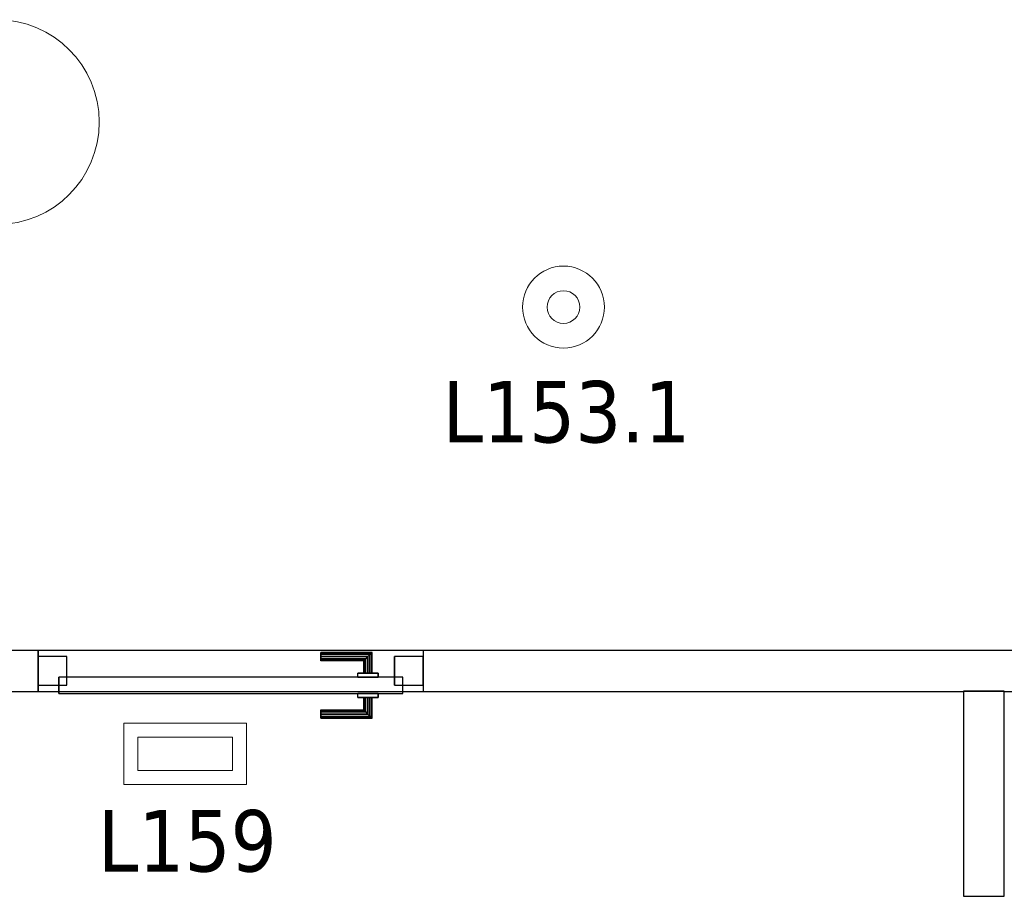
# Model space of a CAD drawing. Header units: metres. Extents: x 391.1 to 427.5, y 12.7 to 28.4.
# Tile 126 of 151: x 416.2 to 418.6, y 15.9 to 18. Entities that reach past the tile are written whole.
import ezdxf

# ---------------------------------------------------------------- set-up
doc = ezdxf.new("R2010")
doc.units = ezdxf.units.M
doc.layers.add('01_CARPINTERIA', color=5, linetype='Continuous', lineweight=25, true_color=0x0000ff)
for name, color, linetype, lineweight in [('A-COLS-____-MCUT', 7, 'Continuous', 18), ('A-COLS-____-OTLN', 7, 'Continuous', 18), ('A-DETL-GENF-OTLN', 7, 'Continuous', 18), ('A-GENM-____-OTLN', 7, 'Continuous', 18), ('A-WALL-____-MCUT', 7, 'Continuous', 25), ('A-WALL-____-OTLN', 7, 'Continuous', 25), ('E-LITE-____-IDEN', 7, 'Continuous', 30), ('E-LITE-EQPM-IDEN', 7, 'Continuous', 30)]:
    doc.layers.add(name, color=color, linetype=linetype, lineweight=lineweight)
doc.styles.add('Tahoma_4', font='tahoma.ttf', dxfattribs={"height": 0.15})

# ---------------------------------------------------------------- blocks, each defined once
blk = doc.blocks.new('Family - Mampara P1-154924-04_ENLLUMENAT_P1')
at = {"layer": 'A-WALL-____-MCUT', "color": 253, "true_color": 0xaaaaaa}
for p, q in [((0.5009, 0.1), (0, 0.1)), ((0, 0.1), (0, 0)), ((0.5009, 0), (0.5009, 0.1)), ((0, 0), (0.5009, 0))]:
    blk.add_line(p, q, dxfattribs=at)
at = {"layer": 'A-WALL-____-OTLN', "color": 253, "true_color": 0xaaaaaa}
for p, q in [((0.5009, 0.1), (0, 0.1)), ((0, 0.1), (0, 0)), ((0.5009, 0), (0.5009, 0.1)), ((0, 0), (0.5009, 0))]:
    blk.add_line(p, q, dxfattribs=at)
at = {"layer": 'A-WALL-____-OTLN', "color": 253, "lineweight": 18, "true_color": 0xaaaaaa}
blk.add_line((0.0009, 0), (0.5009, 0), dxfattribs=at)
blk = doc.blocks.new('Family - Mampara P1-154968-04_ENLLUMENAT_P1')
at = {"layer": 'A-WALL-____-MCUT', "color": 253, "true_color": 0xaaaaaa}
for p, q in [((2.8097, 0.1), (0.99, 0.1)), ((2.8097, 0.0991), (2.8097, 0.1)), ((2.9097, 0.0991), (2.8097, 0.0991)), ((4.2289, 0.1), (2.9097, 0.1)), ((2.9097, 0.1), (2.9097, 0.0991)), ((4.2289, 0), (4.2289, 0.1)), ((5.3689, 0.1), (5.1689, 0.1)), ((5.1689, 0.1), (5.1689, 0)), ((0.99, 0), (4.2289, 0)), ((5.1689, 0), (5.3689, 0))]:
    blk.add_line(p, q, dxfattribs=at)
at = {"layer": 'A-WALL-____-OTLN', "color": 253, "true_color": 0xaaaaaa}
for p, q in [((2.8097, 0.1), (0, 0.1)), ((2.8097, 0.0991), (2.8097, 0.1)), ((2.9097, 0.0991), (2.8097, 0.0991)), ((18.0374, 0.1), (2.9097, 0.1)), ((2.9097, 0.1), (2.9097, 0.0991)), ((4.2289, 0), (4.2289, 0.1)), ((5.1689, 0.1), (4.2289, 0.1)), ((5.1689, 0), (5.1689, 0.1)), ((0, 0), (18.0318, 0)), ((4.2289, 0), (5.1689, 0))]:
    blk.add_line(p, q, dxfattribs=at)
at = {"layer": 'A-WALL-____-OTLN', "color": 253, "lineweight": 18, "true_color": 0xaaaaaa}
blk.add_line((-0.0059, 0), (18.0318, 0), dxfattribs=at)
blk = doc.blocks.new('Family - Vano de puerta P1-154982-04_ENLLUMENAT_P1')
at = {"layer": 'A-GENM-____-OTLN', "color": 253, "true_color": 0xaaaaaa}
for p, q in [((417.1781, 16.5095), (416.2381, 16.5095)), ((416.2381, 16.5095), (416.2381, 16.4095)), ((416.2381, 16.5095), (417.1781, 16.5095)), ((416.2381, 16.4095), (416.2381, 16.5095)), ((417.1781, 16.4095), (417.1781, 16.5095)), ((417.1781, 16.4095), (417.1781, 16.5095)), ((416.2381, 16.4095), (417.1781, 16.4095)), ((417.1781, 16.4095), (416.2381, 16.4095))]:
    blk.add_line(p, q, dxfattribs=at)
blk = doc.blocks.new('Family - LONDR55-XX_ZZ-ARQ-CAA-M3D-Londres55-155094-04_ENLLUMENAT_P1')
at = {"layer": '01_CARPINTERIA', "color": 161, "true_color": 0xaaaaff}
for p, q in [((0.1263, 0.1487), (0.125, 0.15)), ((0.125, 0.15), (0.125, 0.1)), ((0.125, 0.15), (0.1263, 0.1487)), ((0.25, 0.15), (0.125, 0.15)), ((0.13, 0.145), (0.1263, 0.1487)), ((0.1263, 0.1487), (0.1263, 0.1)), ((0.1263, 0.1487), (0.1263, 0.1)), ((0.1263, 0.1487), (0.13, 0.145)), ((0.25, 0.1487), (0.1263, 0.1487)), ((0.25, 0.1487), (0.1263, 0.1487)), ((0.135, 0.14), (0.13, 0.145)), ((0.13, 0.145), (0.13, 0.1)), ((0.13, 0.145), (0.13, 0.1)), ((0.13, 0.145), (0.135, 0.14)), ((0.25, 0.145), (0.13, 0.145)), ((0.25, 0.145), (0.13, 0.145)), ((0.25, 0.1487), (0.25, 0.15)), ((0.25, 0.15), (0.25, 0.1487)), ((0.25, 0.145), (0.25, 0.1487)), ((0.25, 0.1487), (0.25, 0.145)), ((0.25, 0.145), (0.25, 0.14)), ((0.25, 0.14), (0.25, 0.145)), ((0.135, 0.1), (0.135, 0.14)), ((0.135, 0.14), (0.135, 0.1)), ((0.135, 0.14), (0.14, 0.135)), ((0.14, 0.135), (0.135, 0.14)), ((0.135, 0.14), (0.25, 0.14)), ((0.25, 0.14), (0.135, 0.14)), ((0.14, 0.135), (0.14, 0.1)), ((0.14, 0.135), (0.1437, 0.1313)), ((0.1437, 0.1313), (0.14, 0.135)), ((0.14, 0.135), (0.14, 0.1)), ((0.25, 0.135), (0.14, 0.135)), ((0.25, 0.135), (0.14, 0.135)), ((0.1437, 0.1313), (0.1437, 0.1)), ((0.1437, 0.1313), (0.145, 0.13)), ((0.145, 0.13), (0.1437, 0.1313)), ((0.1437, 0.1313), (0.1437, 0.1)), ((0.25, 0.1313), (0.1437, 0.1313)), ((0.25, 0.1313), (0.1437, 0.1313)), ((0.145, 0.13), (0.145, 0.1)), ((0.25, 0.13), (0.145, 0.13)), ((0.25, 0.14), (0.25, 0.135)), ((0.25, 0.135), (0.25, 0.14)), ((0.25, 0.135), (0.25, 0.1313)), ((0.25, 0.1313), (0.25, 0.135)), ((0.25, 0.1313), (0.25, 0.13)), ((0.25, 0.13), (0.25, 0.1313)), ((0.16, 0.1), (0.11, 0.1)), ((0.11, 0.1), (0.16, 0.1)), ((0.11, 0.1), (0.11, 0.09)), ((0.11, 0.09), (0.11, 0.1)), ((0.1263, 0.1), (0.125, 0.1)), ((0.125, 0.1), (0.1263, 0.1)), ((0.13, 0.1), (0.1263, 0.1)), ((0.1263, 0.1), (0.13, 0.1)), ((0.135, 0.1), (0.13, 0.1)), ((0.13, 0.1), (0.135, 0.1)), ((0.14, 0.1), (0.135, 0.1)), ((0.135, 0.1), (0.14, 0.1)), ((0.14, 0.1), (0.1437, 0.1)), ((0.1437, 0.1), (0.14, 0.1)), ((0.1437, 0.1), (0.145, 0.1)), ((0.145, 0.1), (0.1437, 0.1)), ((0.16, 0.1), (0.16, 0.09)), ((0.16, 0.1), (0.16, 0.09)), ((0.89, 0.09), (0.05, 0.09)), ((0.05, 0.09), (0.05, 0.05)), ((0.89, 0.09), (0.05, 0.09)), ((0.05, 0.09), (0.05, 0.05)), ((0.16, 0.09), (0.11, 0.09)), ((0.11, 0.09), (0.16, 0.09)), ((0.89, 0.05), (0.89, 0.09)), ((0.89, 0.09), (0.89, 0.05)), ((0.07, 0.07), (0, 0.07)), ((0, 0.07), (0, 0)), ((0.07, 0.07), (0, 0.07)), ((0, 0.07), (0, 0)), ((0.05, 0.05), (0.89, 0.05)), ((0.05, 0.05), (0.89, 0.05)), ((0.07, 0), (0.07, 0.07)), ((0.07, 0.07), (0.07, 0)), ((0.11, 0.05), (0.16, 0.05)), ((0.16, 0.05), (0.11, 0.05)), ((0.11, 0.05), (0.11, 0.04)), ((0.11, 0.04), (0.11, 0.05)), ((0.16, 0.05), (0.16, 0.04)), ((0.16, 0.05), (0.16, 0.04)), ((0.94, 0.07), (0.87, 0.07)), ((0.87, 0.07), (0.87, 0)), ((0.94, 0.07), (0.87, 0.07)), ((0.87, 0.07), (0.87, 0)), ((0.94, 0), (0.94, 0.07)), ((0.94, 0.07), (0.94, 0)), ((0.11, 0.04), (0.16, 0.04)), ((0.16, 0.04), (0.11, 0.04)), ((0.1263, 0.04), (0.125, 0.04)), ((0.125, 0.04), (0.1263, 0.04)), ((0.125, 0.04), (0.125, -0.01)), ((0.13, 0.04), (0.1263, 0.04)), ((0.1263, 0.04), (0.13, 0.04)), ((0.1263, 0.04), (0.1263, -0.0087)), ((0.1263, 0.04), (0.1263, -0.0087)), ((0.13, 0.04), (0.135, 0.04)), ((0.135, 0.04), (0.13, 0.04)), ((0.13, 0.04), (0.13, -0.005)), ((0.13, 0.04), (0.13, -0.005)), ((0.135, 0.04), (0.14, 0.04)), ((0.14, 0.04), (0.135, 0.04)), ((0.135, 0), (0.135, 0.04)), ((0.135, 0.04), (0.135, 0)), ((0.14, 0.04), (0.1437, 0.04)), ((0.1437, 0.04), (0.14, 0.04)), ((0.14, 0.04), (0.14, 0.005)), ((0.14, 0.04), (0.14, 0.005)), ((0.1437, 0.04), (0.145, 0.04)), ((0.145, 0.04), (0.1437, 0.04)), ((0.1437, 0.04), (0.1437, 0.0087)), ((0.1437, 0.04), (0.1437, 0.0087)), ((0.145, 0.04), (0.145, 0.01)), ((0, 0), (0.07, 0)), ((0, 0), (0.07, 0)), ((0.14, 0.005), (0.135, 0)), ((0.135, 0), (0.14, 0.005)), ((0.25, 0), (0.135, 0)), ((0.135, 0), (0.25, 0)), ((0.1437, 0.0087), (0.14, 0.005)), ((0.14, 0.005), (0.1437, 0.0087)), ((0.14, 0.005), (0.25, 0.005)), ((0.14, 0.005), (0.25, 0.005)), ((0.145, 0.01), (0.1437, 0.0087)), ((0.1437, 0.0087), (0.145, 0.01)), ((0.1437, 0.0087), (0.25, 0.0087)), ((0.1437, 0.0087), (0.25, 0.0087)), ((0.145, 0.01), (0.25, 0.01)), ((0.25, 0.0087), (0.25, 0.01)), ((0.25, 0.01), (0.25, 0.0087)), ((0.25, 0.005), (0.25, 0.0087)), ((0.25, 0.0087), (0.25, 0.005)), ((0.25, 0.005), (0.25, 0)), ((0.25, 0), (0.25, 0.005)), ((0.25, 0), (0.25, -0.005)), ((0.25, -0.005), (0.25, 0)), ((0.87, 0), (0.94, 0)), ((0.87, 0), (0.94, 0)), ((0.125, -0.01), (0.1263, -0.0087)), ((0.1263, -0.0087), (0.125, -0.01)), ((0.125, -0.01), (0.25, -0.01)), ((0.1263, -0.0087), (0.13, -0.005)), ((0.13, -0.005), (0.1263, -0.0087)), ((0.1263, -0.0087), (0.25, -0.0087)), ((0.1263, -0.0087), (0.25, -0.0087)), ((0.13, -0.005), (0.135, 0)), ((0.135, 0), (0.13, -0.005)), ((0.13, -0.005), (0.25, -0.005)), ((0.13, -0.005), (0.25, -0.005)), ((0.25, -0.005), (0.25, -0.0087)), ((0.25, -0.0087), (0.25, -0.005)), ((0.25, -0.0087), (0.25, -0.01)), ((0.25, -0.01), (0.25, -0.0087))]:
    blk.add_line(p, q, dxfattribs=at)
blk = doc.blocks.new('Family - Porta P1-155095-04_ENLLUMENAT_P1')
blk.add_blockref('Family - LONDR55-XX_ZZ-ARQ-CAA-M3D-Londres55-155094-04_ENLLUMENAT_P1', (0, 0))
blk = doc.blocks.new('Family - Pilar P1-155187-04_ENLLUMENAT_P1')
at = {"layer": 'A-COLS-____-MCUT', "color": 253, "true_color": 0xaaaaaa}
for start, end in [(360, 180), (180, 360)]:
    blk.add_arc((0.25, 0.25), 0.25, start, end, dxfattribs=at)
at = {"layer": 'A-COLS-____-OTLN', "color": 253, "true_color": 0xaaaaaa}
for start, end in [(360, 180), (180, 360)]:
    blk.add_arc((0.25, 0.25), 0.25, start, end, dxfattribs=at)
blk = doc.blocks.new('LONDR55-XX_ZZ-ARQ-CAA-M3D-Londres55_ifc-1-04_ENLLUMENAT_P1')
at = {"layer": '01_CARPINTERIA', "color": 253, "lineweight": 18, "true_color": 0xaaaaaa, "rotation": 180}
blk.add_blockref('Family - Porta P1-155095-04_ENLLUMENAT_P1', (417.1781, 16.4945), dxfattribs=at)
at = {"layer": 'A-COLS-____-OTLN', "color": 253, "lineweight": 18, "true_color": 0xaaaaaa}
blk.add_blockref('Family - Pilar P1-155187-04_ENLLUMENAT_P1', (415.887, 17.5495), dxfattribs=at)
at = {"layer": 'A-GENM-____-OTLN', "color": 253, "lineweight": 18, "true_color": 0xaaaaaa}
blk.add_blockref('Family - Vano de puerta P1-154982-04_ENLLUMENAT_P1', (0, 0), dxfattribs=at)
at = {"layer": 'A-WALL-____-OTLN', "color": 253, "lineweight": 18, "true_color": 0xaaaaaa}
for name, p, rotation in [('Family - Mampara P1-154968-04_ENLLUMENAT_P1', (421.407, 16.5095), 180), ('Family - Mampara P1-154924-04_ENLLUMENAT_P1', (418.4973, 16.4104), 270)]:
    blk.add_blockref(name, p, dxfattribs=dict(at, rotation=rotation))
blk = doc.blocks.new('ZYR_06_02_02 Down Superficie - L 03-834902-04_ENLLUMENAT_P1')
at = {"layer": 'A-DETL-GENF-OTLN', "color": 92, "true_color": 0x00c400}
for radius in [0.1, 0.04]:
    blk.add_circle((0, 0), radius, dxfattribs=at)
blk = doc.blocks.new('ZYR_06_03 Emer Sostre Rect - 01 Emergencia Superficie 01-829055-04_ENLLUMENAT_P1')
at = {"layer": 'A-DETL-GENF-OTLN', "color": 6, "true_color": 0xff00ff}
for p, q in [((-0.15, 0.075), (0.15, 0.075)), ((-0.15, -0.075), (-0.15, 0.075)), ((0.15, 0.075), (0.15, -0.075)), ((-0.1157, 0.0407), (0.1157, 0.0407)), ((-0.1157, -0.0407), (-0.1157, 0.0407)), ((0.1157, 0.0407), (0.1157, -0.0407)), ((0.1157, -0.0407), (-0.1157, -0.0407)), ((0.15, -0.075), (-0.15, -0.075))]:
    blk.add_line(p, q, dxfattribs=at)

msp = doc.modelspace()

# ---------------------------------------------------------------- block references
at = {"lineweight": 5}
msp.add_blockref('LONDR55-XX_ZZ-ARQ-CAA-M3D-Londres55_ifc-1-04_ENLLUMENAT_P1', (0, 0), dxfattribs=at)
at = {"layer": 'A-DETL-GENF-OTLN', "color": 92, "true_color": 0x00c400}
msp.add_blockref('ZYR_06_02_02 Down Superficie - L 03-834902-04_ENLLUMENAT_P1', (417.5207, 17.3479), dxfattribs=at)
at = {"layer": 'A-DETL-GENF-OTLN', "color": 6, "true_color": 0xff00ff}
msp.add_blockref('ZYR_06_03 Emer Sostre Rect - 01 Emergencia Superficie 01-829055-04_ENLLUMENAT_P1', (416.5967, 16.2571), dxfattribs=at)

# ---------------------------------------------------------------- texts
at = {"layer": 'E-LITE-EQPM-IDEN', "insert": (417.2257, 17.1675), "char_height": 0.15, "width": 0.721519, "attachment_point": 1, "style": 'Tahoma_4'}
msp.add_mtext('L153.1', dxfattribs=at)

# ---------------------------------------------------------------- next in the draw order: texts
at = {"layer": 'E-LITE-____-IDEN', "insert": (416.384, 16.12), "char_height": 0.15, "width": 0.517088, "attachment_point": 1, "style": 'Tahoma_4', "bg_fill": 3, "box_fill_scale": 1.25, "bg_fill_color": 256, "bg_fill_true_color": 13158600, "bg_fill_transparency": 0}
msp.add_mtext('L159', dxfattribs=at)

doc.saveas('drawing.dxf')
